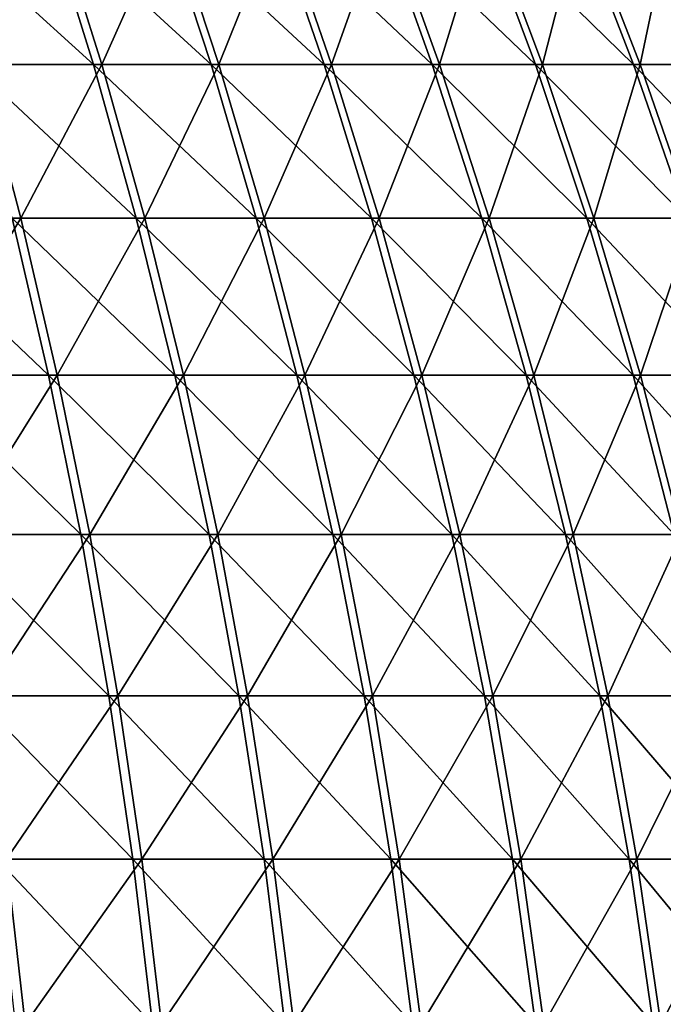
# Model space of a CAD drawing. Header units: millimetres. Extents: x -80 to 80, y -80 to 80.
# Tile 165 of 170: x 44 to 58, y 14 to 35. Entities that reach past the tile are written whole.
import ezdxf

# ---------------------------------------------------------------- set-up
doc = ezdxf.new("R2010")
doc.units = ezdxf.units.MM
doc.header["$LTSCALE"] = 13.670324
doc.layers.add('1', color=7, linetype='CONTINUOUS')
doc.layers.add('2', color=7, linetype='CONTINUOUS')

msp = doc.modelspace()

# ---------------------------------------------------------------- linework, layer by layer
at = {"layer": '1', "color": 7, "linetype": 'Continuous'}
for points in [[(43.518, 33.809, 57.992), (45.063, 36.94, 54.816), (42.591, 36.94, 56.758), (43.518, 33.809, 57.992)], [(46.043, 33.809, 56.009), (45.063, 36.94, 54.816), (43.518, 33.809, 57.992), (46.043, 33.809, 56.009)], [(46.043, 33.809, 56.009), (47.446, 36.94, 52.767), (45.063, 36.94, 54.816), (46.043, 33.809, 56.009)], [(48.478, 33.809, 53.915), (47.446, 36.94, 52.767), (46.043, 33.809, 56.009), (48.478, 33.809, 53.915)], [(48.478, 33.809, 53.915), (49.735, 36.94, 50.615), (47.446, 36.94, 52.767), (48.478, 33.809, 53.915)], [(50.817, 33.809, 51.716), (49.735, 36.94, 50.615), (48.478, 33.809, 53.915), (50.817, 33.809, 51.716)], [(50.817, 33.809, 51.716), (51.928, 36.94, 48.363), (49.735, 36.94, 50.615), (50.817, 33.809, 51.716)], [(53.057, 33.809, 49.415), (51.928, 36.94, 48.363), (50.817, 33.809, 51.716), (53.057, 33.809, 49.415)], [(53.057, 33.809, 49.415), (54.018, 36.94, 46.016), (51.928, 36.94, 48.363), (53.057, 33.809, 49.415)], [(55.193, 33.809, 47.017), (54.018, 36.94, 46.016), (53.057, 33.809, 49.415), (55.193, 33.809, 47.017)], [(55.193, 33.809, 47.017), (56.003, 36.94, 43.579), (54.018, 36.94, 46.016), (55.193, 33.809, 47.017)], [(57.221, 33.809, 44.527), (56.003, 36.94, 43.579), (55.193, 33.809, 47.017), (57.221, 33.809, 44.527)], [(57.221, 33.809, 44.527), (57.877, 36.94, 41.057), (56.003, 36.94, 43.579), (57.221, 33.809, 44.527)], [(59.136, 33.809, 41.95), (57.877, 36.94, 41.057), (57.221, 33.809, 44.527), (59.136, 33.809, 41.95)], [(44.362, 30.615, 59.117), (43.518, 33.809, 57.992), (41.701, 30.615, 61.023), (44.362, 30.615, 59.117)], [(44.362, 30.615, 59.117), (46.043, 33.809, 56.009), (43.518, 33.809, 57.992), (44.362, 30.615, 59.117)], [(46.936, 30.615, 57.095), (46.043, 33.809, 56.009), (44.362, 30.615, 59.117), (46.936, 30.615, 57.095)], [(46.936, 30.615, 57.095), (48.478, 33.809, 53.915), (46.043, 33.809, 56.009), (46.936, 30.615, 57.095)], [(49.418, 30.615, 54.96), (48.478, 33.809, 53.915), (46.936, 30.615, 57.095), (49.418, 30.615, 54.96)], [(49.418, 30.615, 54.96), (50.817, 33.809, 51.716), (48.478, 33.809, 53.915), (49.418, 30.615, 54.96)], [(51.803, 30.615, 52.718), (50.817, 33.809, 51.716), (49.418, 30.615, 54.96), (51.803, 30.615, 52.718)], [(51.803, 30.615, 52.718), (53.057, 33.809, 49.415), (50.817, 33.809, 51.716), (51.803, 30.615, 52.718)], [(54.086, 30.615, 50.373), (53.057, 33.809, 49.415), (51.803, 30.615, 52.718), (54.086, 30.615, 50.373)], [(54.086, 30.615, 50.373), (55.193, 33.809, 47.017), (53.057, 33.809, 49.415), (54.086, 30.615, 50.373)], [(56.263, 30.615, 47.929), (55.193, 33.809, 47.017), (54.086, 30.615, 50.373), (56.263, 30.615, 47.929)], [(56.263, 30.615, 47.929), (57.221, 33.809, 44.527), (55.193, 33.809, 47.017), (56.263, 30.615, 47.929)], [(58.33, 30.615, 45.391), (57.221, 33.809, 44.527), (56.263, 30.615, 47.929), (58.33, 30.615, 45.391)], [(58.33, 30.615, 45.391), (59.136, 33.809, 41.95), (57.221, 33.809, 44.527), (58.33, 30.615, 45.391)], [(42.414, 27.362, 62.067), (44.362, 30.615, 59.117), (41.701, 30.615, 61.023), (42.414, 27.362, 62.067)], [(45.121, 27.362, 60.129), (44.362, 30.615, 59.117), (42.414, 27.362, 62.067), (45.121, 27.362, 60.129)], [(45.121, 27.362, 60.129), (46.936, 30.615, 57.095), (44.362, 30.615, 59.117), (45.121, 27.362, 60.129)], [(47.739, 27.362, 58.072), (46.936, 30.615, 57.095), (45.121, 27.362, 60.129), (47.739, 27.362, 58.072)], [(47.739, 27.362, 58.072), (49.418, 30.615, 54.96), (46.936, 30.615, 57.095), (47.739, 27.362, 58.072)], [(50.263, 27.362, 55.901), (49.418, 30.615, 54.96), (47.739, 27.362, 58.072), (50.263, 27.362, 55.901)], [(50.263, 27.362, 55.901), (51.803, 30.615, 52.718), (49.418, 30.615, 54.96), (50.263, 27.362, 55.901)], [(52.689, 27.362, 53.621), (51.803, 30.615, 52.718), (50.263, 27.362, 55.901), (52.689, 27.362, 53.621)], [(52.689, 27.362, 53.621), (54.086, 30.615, 50.373), (51.803, 30.615, 52.718), (52.689, 27.362, 53.621)], [(55.012, 27.362, 51.235), (54.086, 30.615, 50.373), (52.689, 27.362, 53.621), (55.012, 27.362, 51.235)], [(55.012, 27.362, 51.235), (56.263, 30.615, 47.929), (54.086, 30.615, 50.373), (55.012, 27.362, 51.235)], [(57.226, 27.362, 48.749), (56.263, 30.615, 47.929), (55.012, 27.362, 51.235), (57.226, 27.362, 48.749)], [(57.226, 27.362, 48.749), (58.33, 30.615, 45.391), (56.263, 30.615, 47.929), (57.226, 27.362, 48.749)], [(59.329, 27.362, 46.167), (58.33, 30.615, 45.391), (57.226, 27.362, 48.749), (59.329, 27.362, 46.167)], [(43.047, 24.056, 62.994), (45.121, 27.362, 60.129), (42.414, 27.362, 62.067), (43.047, 24.056, 62.994)], [(45.794, 24.056, 61.026), (45.121, 27.362, 60.129), (43.047, 24.056, 62.994), (45.794, 24.056, 61.026)], [(45.794, 24.056, 61.026), (47.739, 27.362, 58.072), (45.121, 27.362, 60.129), (45.794, 24.056, 61.026)], [(48.451, 24.056, 58.938), (47.739, 27.362, 58.072), (45.794, 24.056, 61.026), (48.451, 24.056, 58.938)], [(48.451, 24.056, 58.938), (50.263, 27.362, 55.901), (47.739, 27.362, 58.072), (48.451, 24.056, 58.938)], [(51.014, 24.056, 56.735), (50.263, 27.362, 55.901), (48.451, 24.056, 58.938), (51.014, 24.056, 56.735)], [(51.014, 24.056, 56.735), (52.689, 27.362, 53.621), (50.263, 27.362, 55.901), (51.014, 24.056, 56.735)], [(53.476, 24.056, 54.421), (52.689, 27.362, 53.621), (51.014, 24.056, 56.735), (53.476, 24.056, 54.421)], [(53.476, 24.056, 54.421), (55.012, 27.362, 51.235), (52.689, 27.362, 53.621), (53.476, 24.056, 54.421)], [(55.833, 24.056, 52), (55.012, 27.362, 51.235), (53.476, 24.056, 54.421), (55.833, 24.056, 52)], [(55.833, 24.056, 52), (57.226, 27.362, 48.749), (55.012, 27.362, 51.235), (55.833, 24.056, 52)], [(58.081, 24.056, 49.477), (57.226, 27.362, 48.749), (55.833, 24.056, 52), (58.081, 24.056, 49.477)], [(58.081, 24.056, 49.477), (59.329, 27.362, 46.167), (57.226, 27.362, 48.749), (58.081, 24.056, 49.477)], [(43.598, 20.706, 63.8), (45.794, 24.056, 61.026), (43.047, 24.056, 62.994), (43.598, 20.706, 63.8)], [(46.381, 20.706, 61.807), (45.794, 24.056, 61.026), (43.598, 20.706, 63.8), (46.381, 20.706, 61.807)], [(46.381, 20.706, 61.807), (48.451, 24.056, 58.938), (45.794, 24.056, 61.026), (46.381, 20.706, 61.807)], [(49.072, 20.706, 59.693), (48.451, 24.056, 58.938), (46.381, 20.706, 61.807), (49.072, 20.706, 59.693)], [(49.072, 20.706, 59.693), (51.014, 24.056, 56.735), (48.451, 24.056, 58.938), (49.072, 20.706, 59.693)], [(51.667, 20.706, 57.462), (51.014, 24.056, 56.735), (49.072, 20.706, 59.693), (51.667, 20.706, 57.462)], [(51.667, 20.706, 57.462), (53.476, 24.056, 54.421), (51.014, 24.056, 56.735), (51.667, 20.706, 57.462)], [(54.16, 20.706, 55.118), (53.476, 24.056, 54.421), (51.667, 20.706, 57.462), (54.16, 20.706, 55.118)], [(54.16, 20.706, 55.118), (55.833, 24.056, 52), (53.476, 24.056, 54.421), (54.16, 20.706, 55.118)], [(56.548, 20.706, 52.665), (55.833, 24.056, 52), (54.16, 20.706, 55.118), (56.548, 20.706, 52.665)], [(56.548, 20.706, 52.665), (58.081, 24.056, 49.477), (55.833, 24.056, 52), (56.548, 20.706, 52.665)], [(58.824, 20.706, 50.11), (58.081, 24.056, 49.477), (56.548, 20.706, 52.665), (58.824, 20.706, 50.11)], [(44.066, 17.315, 64.485), (46.381, 20.706, 61.807), (43.598, 20.706, 63.8), (44.066, 17.315, 64.485)], [(46.878, 17.315, 62.471), (46.381, 20.706, 61.807), (44.066, 17.315, 64.485), (46.878, 17.315, 62.471)], [(46.878, 17.315, 62.471), (49.072, 20.706, 59.693), (46.381, 20.706, 61.807), (46.878, 17.315, 62.471)], [(49.599, 17.315, 60.334), (49.072, 20.706, 59.693), (46.878, 17.315, 62.471), (49.599, 17.315, 60.334)], [(49.599, 17.315, 60.334), (51.667, 20.706, 57.462), (49.072, 20.706, 59.693), (49.599, 17.315, 60.334)], [(52.221, 17.315, 58.079), (51.667, 20.706, 57.462), (49.599, 17.315, 60.334), (52.221, 17.315, 58.079)], [(52.221, 17.315, 58.079), (54.16, 20.706, 55.118), (51.667, 20.706, 57.462), (52.221, 17.315, 58.079)], [(54.742, 17.315, 55.709), (54.16, 20.706, 55.118), (52.221, 17.315, 58.079), (54.742, 17.315, 55.709)], [(54.742, 17.315, 55.709), (56.548, 20.706, 52.665), (54.16, 20.706, 55.118), (54.742, 17.315, 55.709)], [(57.155, 17.315, 53.231), (56.548, 20.706, 52.665), (54.742, 17.315, 55.709), (57.155, 17.315, 53.231)], [(57.155, 17.315, 53.231), (58.824, 20.706, 50.11), (56.548, 20.706, 52.665), (57.155, 17.315, 53.231)], [(59.456, 17.315, 50.648), (58.824, 20.706, 50.11), (57.155, 17.315, 53.231), (59.456, 17.315, 50.648)], [(44.451, 13.892, 65.047), (44.066, 17.315, 64.485), (41.527, 13.892, 66.952), (44.451, 13.892, 65.047)], [(44.451, 13.892, 65.047), (46.878, 17.315, 62.471), (44.066, 17.315, 64.485), (44.451, 13.892, 65.047)], [(47.287, 13.892, 63.015), (46.878, 17.315, 62.471), (44.451, 13.892, 65.047), (47.287, 13.892, 63.015)], [(47.287, 13.892, 63.015), (49.599, 17.315, 60.334), (46.878, 17.315, 62.471), (47.287, 13.892, 63.015)], [(50.031, 13.892, 60.86), (49.599, 17.315, 60.334), (47.287, 13.892, 63.015), (50.031, 13.892, 60.86)], [(50.031, 13.892, 60.86), (52.221, 17.315, 58.079), (49.599, 17.315, 60.334), (50.031, 13.892, 60.86)], [(52.677, 13.892, 58.585), (52.221, 17.315, 58.079), (50.031, 13.892, 60.86), (52.677, 13.892, 58.585)], [(52.677, 13.892, 58.585), (54.742, 17.315, 55.709), (52.221, 17.315, 58.079), (52.677, 13.892, 58.585)], [(55.219, 13.892, 56.195), (54.742, 17.315, 55.709), (52.677, 13.892, 58.585), (55.219, 13.892, 56.195)], [(55.219, 13.892, 56.195), (57.155, 17.315, 53.231), (54.742, 17.315, 55.709), (55.219, 13.892, 56.195)], [(57.653, 13.892, 53.695), (57.155, 17.315, 53.231), (55.219, 13.892, 56.195), (57.653, 13.892, 53.695)], [(57.653, 13.892, 53.695), (59.456, 17.315, 50.648), (57.155, 17.315, 53.231), (57.653, 13.892, 53.695)], [(59.974, 13.892, 51.09), (59.456, 17.315, 50.648), (57.653, 13.892, 53.695), (59.974, 13.892, 51.09)]]:
    msp.add_3dface(points, dxfattribs=at)
at = {"layer": '2', "color": 7, "linetype": 'Continuous'}
for points in [[(44.895, 36.94, -54.953), (45.872, 33.809, -56.149), (42.418, 36.94, -56.887), (44.895, 36.94, -54.953)], [(42.418, 36.94, -56.887), (45.872, 33.809, -56.149), (43.341, 33.809, -58.125), (42.418, 36.94, -56.887)], [(47.284, 36.94, -52.912), (48.313, 33.809, -54.063), (44.895, 36.94, -54.953), (47.284, 36.94, -52.912)], [(44.895, 36.94, -54.953), (48.313, 33.809, -54.063), (45.872, 33.809, -56.149), (44.895, 36.94, -54.953)], [(49.581, 36.94, -50.766), (50.659, 33.809, -51.871), (47.284, 36.94, -52.912), (49.581, 36.94, -50.766)], [(47.284, 36.94, -52.912), (50.659, 33.809, -51.871), (48.313, 33.809, -54.063), (47.284, 36.94, -52.912)], [(51.78, 36.94, -48.521), (52.906, 33.809, -49.577), (49.581, 36.94, -50.766), (51.78, 36.94, -48.521)], [(49.581, 36.94, -50.766), (52.906, 33.809, -49.577), (50.659, 33.809, -51.871), (49.581, 36.94, -50.766)], [(53.877, 36.94, -46.181), (55.05, 33.809, -47.185), (51.78, 36.94, -48.521), (53.877, 36.94, -46.181)], [(51.78, 36.94, -48.521), (55.05, 33.809, -47.185), (52.906, 33.809, -49.577), (51.78, 36.94, -48.521)], [(55.869, 36.94, -43.75), (57.085, 33.809, -44.702), (53.877, 36.94, -46.181), (55.869, 36.94, -43.75)], [(53.877, 36.94, -46.181), (57.085, 33.809, -44.702), (55.05, 33.809, -47.185), (53.877, 36.94, -46.181)], [(57.752, 36.94, -41.233), (59.008, 33.809, -42.13), (55.869, 36.94, -43.75), (57.752, 36.94, -41.233)], [(55.869, 36.94, -43.75), (59.008, 33.809, -42.13), (57.085, 33.809, -44.702), (55.869, 36.94, -43.75)], [(45.872, 33.809, -56.149), (46.761, 30.615, -57.238), (43.341, 33.809, -58.125), (45.872, 33.809, -56.149)], [(43.341, 33.809, -58.125), (46.761, 30.615, -57.238), (44.181, 30.615, -59.252), (43.341, 33.809, -58.125)], [(48.313, 33.809, -54.063), (49.25, 30.615, -55.111), (45.872, 33.809, -56.149), (48.313, 33.809, -54.063)], [(45.872, 33.809, -56.149), (49.25, 30.615, -55.111), (46.761, 30.615, -57.238), (45.872, 33.809, -56.149)], [(50.659, 33.809, -51.871), (51.641, 30.615, -52.876), (48.313, 33.809, -54.063), (50.659, 33.809, -51.871)], [(48.313, 33.809, -54.063), (51.641, 30.615, -52.876), (49.25, 30.615, -55.111), (48.313, 33.809, -54.063)], [(52.906, 33.809, -49.577), (53.932, 30.615, -50.538), (50.659, 33.809, -51.871), (52.906, 33.809, -49.577)], [(50.659, 33.809, -51.871), (53.932, 30.615, -50.538), (51.641, 30.615, -52.876), (50.659, 33.809, -51.871)], [(55.05, 33.809, -47.185), (56.117, 30.615, -48.1), (52.906, 33.809, -49.577), (55.05, 33.809, -47.185)], [(52.906, 33.809, -49.577), (56.117, 30.615, -48.1), (53.932, 30.615, -50.538), (52.906, 33.809, -49.577)], [(57.085, 33.809, -44.702), (58.192, 30.615, -45.568), (55.05, 33.809, -47.185), (57.085, 33.809, -44.702)], [(55.05, 33.809, -47.185), (58.192, 30.615, -45.568), (56.117, 30.615, -48.1), (55.05, 33.809, -47.185)], [(59.008, 33.809, -42.13), (60.152, 30.615, -42.947), (57.085, 33.809, -44.702), (59.008, 33.809, -42.13)], [(57.085, 33.809, -44.702), (60.152, 30.615, -42.947), (58.192, 30.615, -45.568), (57.085, 33.809, -44.702)], [(44.181, 30.615, -59.252), (44.937, 27.362, -60.266), (41.514, 30.615, -61.15), (44.181, 30.615, -59.252)], [(41.514, 30.615, -61.15), (44.937, 27.362, -60.266), (42.225, 27.362, -62.197), (41.514, 30.615, -61.15)], [(46.761, 30.615, -57.238), (47.561, 27.362, -58.217), (44.181, 30.615, -59.252), (46.761, 30.615, -57.238)], [(44.181, 30.615, -59.252), (47.561, 27.362, -58.217), (44.937, 27.362, -60.266), (44.181, 30.615, -59.252)], [(49.25, 30.615, -55.111), (50.093, 27.362, -56.054), (46.761, 30.615, -57.238), (49.25, 30.615, -55.111)], [(46.761, 30.615, -57.238), (50.093, 27.362, -56.054), (47.561, 27.362, -58.217), (46.761, 30.615, -57.238)], [(51.641, 30.615, -52.876), (52.525, 27.362, -53.781), (49.25, 30.615, -55.111), (51.641, 30.615, -52.876)], [(49.25, 30.615, -55.111), (52.525, 27.362, -53.781), (50.093, 27.362, -56.054), (49.25, 30.615, -55.111)], [(53.932, 30.615, -50.538), (54.855, 27.362, -51.403), (51.641, 30.615, -52.876), (53.932, 30.615, -50.538)], [(51.641, 30.615, -52.876), (54.855, 27.362, -51.403), (52.525, 27.362, -53.781), (51.641, 30.615, -52.876)], [(56.117, 30.615, -48.1), (57.077, 27.362, -48.924), (53.932, 30.615, -50.538), (56.117, 30.615, -48.1)], [(53.932, 30.615, -50.538), (57.077, 27.362, -48.924), (54.855, 27.362, -51.403), (53.932, 30.615, -50.538)], [(58.192, 30.615, -45.568), (59.188, 27.362, -46.348), (56.117, 30.615, -48.1), (58.192, 30.615, -45.568)], [(56.117, 30.615, -48.1), (59.188, 27.362, -46.348), (57.077, 27.362, -48.924), (56.117, 30.615, -48.1)], [(44.937, 27.362, -60.266), (45.608, 24.056, -61.166), (42.225, 27.362, -62.197), (44.937, 27.362, -60.266)], [(42.225, 27.362, -62.197), (45.608, 24.056, -61.166), (42.855, 24.056, -63.125), (42.225, 27.362, -62.197)], [(47.561, 27.362, -58.217), (48.271, 24.056, -59.086), (44.937, 27.362, -60.266), (47.561, 27.362, -58.217)], [(44.937, 27.362, -60.266), (48.271, 24.056, -59.086), (45.608, 24.056, -61.166), (44.937, 27.362, -60.266)], [(50.093, 27.362, -56.054), (50.84, 24.056, -56.891), (47.561, 27.362, -58.217), (50.093, 27.362, -56.054)], [(47.561, 27.362, -58.217), (50.84, 24.056, -56.891), (48.271, 24.056, -59.086), (47.561, 27.362, -58.217)], [(52.525, 27.362, -53.781), (53.309, 24.056, -54.584), (50.093, 27.362, -56.054), (52.525, 27.362, -53.781)], [(50.093, 27.362, -56.054), (53.309, 24.056, -54.584), (50.84, 24.056, -56.891), (50.093, 27.362, -56.054)], [(54.855, 27.362, -51.403), (55.674, 24.056, -52.17), (52.525, 27.362, -53.781), (54.855, 27.362, -51.403)], [(52.525, 27.362, -53.781), (55.674, 24.056, -52.17), (53.309, 24.056, -54.584), (52.525, 27.362, -53.781)], [(57.077, 27.362, -48.924), (57.929, 24.056, -49.654), (54.855, 27.362, -51.403), (57.077, 27.362, -48.924)], [(54.855, 27.362, -51.403), (57.929, 24.056, -49.654), (55.674, 24.056, -52.17), (54.855, 27.362, -51.403)], [(59.188, 27.362, -46.348), (60.071, 24.056, -47.04), (57.077, 27.362, -48.924), (59.188, 27.362, -46.348)], [(57.077, 27.362, -48.924), (60.071, 24.056, -47.04), (57.929, 24.056, -49.654), (57.077, 27.362, -48.924)], [(45.608, 24.056, -61.166), (46.192, 20.706, -61.949), (42.855, 24.056, -63.125), (45.608, 24.056, -61.166)], [(42.855, 24.056, -63.125), (46.192, 20.706, -61.949), (43.403, 20.706, -63.933), (42.855, 24.056, -63.125)], [(48.271, 24.056, -59.086), (48.889, 20.706, -59.843), (45.608, 24.056, -61.166), (48.271, 24.056, -59.086)], [(45.608, 24.056, -61.166), (48.889, 20.706, -59.843), (46.192, 20.706, -61.949), (45.608, 24.056, -61.166)], [(50.84, 24.056, -56.891), (51.491, 20.706, -57.619), (48.271, 24.056, -59.086), (50.84, 24.056, -56.891)], [(48.271, 24.056, -59.086), (51.491, 20.706, -57.619), (48.889, 20.706, -59.843), (48.271, 24.056, -59.086)], [(53.309, 24.056, -54.584), (53.992, 20.706, -55.283), (50.84, 24.056, -56.891), (53.309, 24.056, -54.584)], [(50.84, 24.056, -56.891), (53.992, 20.706, -55.283), (51.491, 20.706, -57.619), (50.84, 24.056, -56.891)], [(55.674, 24.056, -52.17), (56.387, 20.706, -52.838), (53.309, 24.056, -54.584), (55.674, 24.056, -52.17)], [(53.309, 24.056, -54.584), (56.387, 20.706, -52.838), (53.992, 20.706, -55.283), (53.309, 24.056, -54.584)], [(57.929, 24.056, -49.654), (58.671, 20.706, -50.289), (55.674, 24.056, -52.17), (57.929, 24.056, -49.654)], [(55.674, 24.056, -52.17), (58.671, 20.706, -50.289), (56.387, 20.706, -52.838), (55.674, 24.056, -52.17)], [(46.192, 20.706, -61.949), (46.687, 17.315, -62.614), (43.403, 20.706, -63.933), (46.192, 20.706, -61.949)], [(43.403, 20.706, -63.933), (46.687, 17.315, -62.614), (43.869, 17.315, -64.619), (43.403, 20.706, -63.933)], [(48.889, 20.706, -59.843), (49.414, 17.315, -60.485), (46.192, 20.706, -61.949), (48.889, 20.706, -59.843)], [(46.192, 20.706, -61.949), (49.414, 17.315, -60.485), (46.687, 17.315, -62.614), (46.192, 20.706, -61.949)], [(51.491, 20.706, -57.619), (52.044, 17.315, -58.238), (48.889, 20.706, -59.843), (51.491, 20.706, -57.619)], [(48.889, 20.706, -59.843), (52.044, 17.315, -58.238), (49.414, 17.315, -60.485), (48.889, 20.706, -59.843)], [(53.992, 20.706, -55.283), (54.571, 17.315, -55.876), (51.491, 20.706, -57.619), (53.992, 20.706, -55.283)], [(51.491, 20.706, -57.619), (54.571, 17.315, -55.876), (52.044, 17.315, -58.238), (51.491, 20.706, -57.619)], [(56.387, 20.706, -52.838), (56.992, 17.315, -53.405), (53.992, 20.706, -55.283), (56.387, 20.706, -52.838)], [(53.992, 20.706, -55.283), (56.992, 17.315, -53.405), (54.571, 17.315, -55.876), (53.992, 20.706, -55.283)], [(58.671, 20.706, -50.289), (59.301, 17.315, -50.829), (56.387, 20.706, -52.838), (58.671, 20.706, -50.289)], [(56.387, 20.706, -52.838), (59.301, 17.315, -50.829), (56.992, 17.315, -53.405), (56.387, 20.706, -52.838)], [(46.687, 17.315, -62.614), (47.095, 13.892, -63.159), (43.869, 17.315, -64.619), (46.687, 17.315, -62.614)], [(43.869, 17.315, -64.619), (47.095, 13.892, -63.159), (44.252, 13.892, -65.183), (43.869, 17.315, -64.619)], [(49.414, 17.315, -60.485), (49.845, 13.892, -61.012), (46.687, 17.315, -62.614), (49.414, 17.315, -60.485)], [(46.687, 17.315, -62.614), (49.845, 13.892, -61.012), (47.095, 13.892, -63.159), (46.687, 17.315, -62.614)], [(52.044, 17.315, -58.238), (52.497, 13.892, -58.745), (49.414, 17.315, -60.485), (52.044, 17.315, -58.238)], [(49.414, 17.315, -60.485), (52.497, 13.892, -58.745), (49.845, 13.892, -61.012), (49.414, 17.315, -60.485)], [(54.571, 17.315, -55.876), (55.047, 13.892, -56.363), (52.044, 17.315, -58.238), (54.571, 17.315, -55.876)], [(52.044, 17.315, -58.238), (55.047, 13.892, -56.363), (52.497, 13.892, -58.745), (52.044, 17.315, -58.238)], [(56.992, 17.315, -53.405), (57.489, 13.892, -53.871), (54.571, 17.315, -55.876), (56.992, 17.315, -53.405)], [(54.571, 17.315, -55.876), (57.489, 13.892, -53.871), (55.047, 13.892, -56.363), (54.571, 17.315, -55.876)], [(59.301, 17.315, -50.829), (59.818, 13.892, -51.272), (56.992, 17.315, -53.405), (59.301, 17.315, -50.829)], [(56.992, 17.315, -53.405), (59.818, 13.892, -51.272), (57.489, 13.892, -53.871), (56.992, 17.315, -53.405)]]:
    msp.add_3dface(points, dxfattribs=at)

doc.saveas('drawing.dxf')
